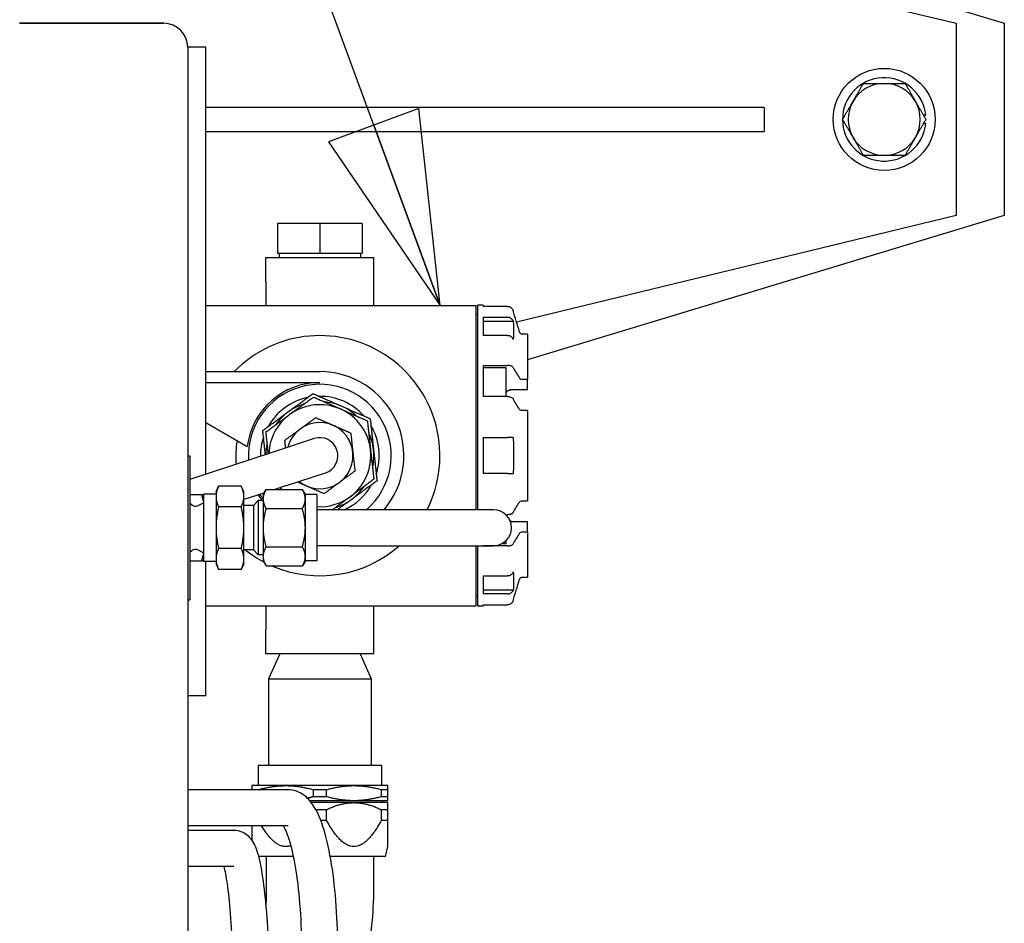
# Paper-space layout 'SHEET_1' of a CAD drawing. Header units: inches. Extents: x 4 to 540, y 12 to 340.
# Tile 70 of 118: x 205 to 215, y 285 to 294. Entities that reach past the tile are written whole.
import ezdxf

# ---------------------------------------------------------------- set-up
doc = ezdxf.new("R2010")
doc.units = ezdxf.units.IN
doc.header["$LTSCALE"] = 16
doc.header["$MEASUREMENT"] = 0
doc.layers.get('0').update_dxf_attribs({"lineweight": 25})
doc.layers.add('DIMEN', color=7, linetype='Continuous', lineweight=25)
doc.styles.get("Standard").update_dxf_attribs({"font": 'arial.ttf'})
doc.dimstyles.new('DEFAULT-ANSI$7', dxfattribs={"dimscale": 16, "dimtxt": 0.125, "dimasz": 0.125, "dimexe": 0.125, "dimexo": 0.0625, "dimgap": 0.031496, "dimtad": 0, "dimtih": 1, "dimtoh": 1, "dimrnd": 1e-08, "dimzin": 4, "dimdsep": 46, "dimtxsty": 'Standard', "dimblk": 'Filled-1', "dimcen": 0.09, "dimdle": 0.393701, "dimclrd": 256, "dimclre": 256, "dimclrt": 256, "dimadec": 0, "dimazin": 1, "dimtfac": 1.504, "dimtofl": 0, "dimtmove": 0, "dimatfit": 3, "dimldrblk": 'Filled-1', "dimfxl": 1, "dimtolj": 1, "dimtzin": 4, "dimlwd": 25, "dimlwe": 25, "dimarcsym": 0})

# ---------------------------------------------------------------- blocks, each defined once
blk = doc.blocks.new('Filled-1')
at = {"color": 0}
for p, q in [((0, 0), (-1, 0.25)), ((-1, 0.25), (-1, -0.25)), ((-1, 0), (0, 0)), ((-1, -0.25), (0, 0))]:
    blk.add_line(p, q, dxfattribs=at)
at = {"color": 0, "flags": 128}
blk.add_lwpolyline([(-1, -0.25), (0, 0), (-1, 0.25), (-1, -0.25)], dxfattribs=at)
at = {"color": 0}
blk.add_solid([(-1, -0.25), (0, 0), (-1, 0.25), (-1, -0.25)], dxfattribs=at)

psp = doc.layouts.new('SHEET_1')

# ---------------------------------------------------------------- linework, layer by layer
for p, q in [((207.074, 296.441), (215.324, 293.941)), ((206.574, 295.941), (214.824, 293.941)), ((205.074, 293.941), (206.574, 293.941)), ((206.574, 293.941), (205.074, 293.941)), ((214.824, 293.941), (214.824, 291.941)), ((215.324, 293.941), (215.324, 291.941)), ((206.824, 293.691), (206.824, 270.191)), ((207.012, 293.691), (206.824, 293.691)), ((207.012, 289.248), (207.012, 293.691)), ((212.824, 293.066), (207.012, 293.066)), ((212.824, 293.066), (212.824, 292.816)), ((214.492, 292.984), (214.483, 292.984)), ((214.483, 292.899), (214.492, 292.899)), ((207.012, 292.816), (212.824, 292.816)), ((214.824, 291.941), (210.247, 290.832)), ((215.324, 291.941), (210.359, 290.437)), ((207.759, 291.858), (207.759, 291.548)), ((208.199, 291.858), (207.759, 291.858)), ((208.199, 291.858), (208.199, 291.548)), ((208.639, 291.858), (208.199, 291.858)), ((208.639, 291.858), (208.639, 291.548)), ((207.759, 291.548), (208.199, 291.548)), ((207.775, 291.548), (207.775, 291.504)), ((208.199, 291.548), (208.639, 291.548)), ((208.623, 291.548), (208.623, 291.504)), ((207.637, 291.254), (207.637, 291.504)), ((207.637, 291.504), (208.762, 291.504)), ((208.762, 291.254), (208.762, 291.504)), ((207.637, 291.254), (207.637, 291.004)), ((208.762, 291.004), (208.762, 291.254)), ((207.012, 291.004), (209.824, 291.004)), ((209.824, 291.004), (209.824, 288.879)), ((209.899, 291.006), (209.839, 291.006)), ((209.839, 291.006), (209.839, 288.879)), ((209.899, 291.006), (209.899, 290.995)), ((209.839, 290.906), (209.824, 290.906)), ((210.153, 290.995), (209.899, 290.995)), ((209.899, 290.881), (209.899, 290.693)), ((209.899, 290.881), (210.153, 290.881)), ((210.212, 290.837), (209.899, 290.837)), ((210.153, 290.693), (209.899, 290.693)), ((210.359, 290.706), (210.307, 290.706)), ((210.359, 290.706), (210.359, 290.236)), ((207.012, 290.316), (208.199, 290.316)), ((209.899, 290.381), (209.899, 290.056)), ((209.899, 290.381), (210.153, 290.381)), ((210.14, 290.355), (209.899, 290.355)), ((210.14, 290.056), (210.14, 290.355)), ((207.012, 290.204), (208.199, 290.204)), ((210.307, 290.236), (210.359, 290.236)), ((210.359, 290.126), (210.359, 290.236)), ((210.359, 290.126), (210.2, 290.126)), ((210.153, 290.056), (209.899, 290.056)), ((210.359, 289.911), (210.307, 289.911)), ((210.359, 289.911), (210.359, 288.971)), ((207.012, 289.785), (207.443, 289.536)), ((208.141, 289.619), (207.723, 289.482)), ((209.899, 289.629), (209.899, 289.254)), ((209.899, 289.629), (210.153, 289.629)), ((207.723, 289.482), (206.846, 289.194)), ((206.824, 289.441), (206.846, 289.441)), ((206.846, 289.441), (206.846, 287.941)), ((207.841, 289.126), (208.258, 289.263)), ((210.153, 289.254), (209.899, 289.254)), ((207.118, 289.066), (207.145, 289.124)), ((207.118, 289.066), (207.118, 289.016)), ((207.381, 289.124), (207.145, 289.124)), ((207.408, 289.066), (207.381, 289.124)), ((207.408, 289.016), (207.408, 289.066)), ((207.617, 289.052), (207.408, 288.984)), ((207.608, 289.036), (207.639, 289.09)), ((207.639, 289.09), (208.017, 289.09)), ((207.841, 289.126), (207.73, 289.09)), ((208.048, 289.036), (208.017, 289.09)), ((206.846, 289.036), (206.969, 289.036)), ((206.863, 288.934), (206.846, 288.95)), ((206.932, 288.923), (206.988, 288.951)), ((206.988, 289.041), (206.988, 288.341)), ((207.118, 289.041), (206.988, 289.041)), ((207.118, 289.016), (207.118, 288.691)), ((207.408, 288.691), (207.408, 289.016)), ((207.508, 288.923), (207.558, 288.973)), ((207.558, 288.973), (207.558, 288.41)), ((207.608, 288.973), (207.558, 288.973)), ((207.608, 289.036), (207.608, 288.99)), ((207.608, 288.99), (207.608, 288.691)), ((208.048, 288.99), (208.048, 289.036)), ((208.168, 289.036), (208.048, 289.036)), ((208.048, 288.691), (208.048, 288.99)), ((208.168, 289.036), (208.168, 288.346)), ((210.307, 288.971), (210.359, 288.971)), ((207.381, 288.908), (207.145, 288.908)), ((207.508, 288.923), (207.408, 288.923)), ((207.508, 288.923), (207.508, 288.46)), ((207.639, 288.89), (208.017, 288.89)), ((208.508, 288.879), (208.168, 288.879)), ((210.008, 288.879), (208.508, 288.879)), ((210.138, 288.827), (210.153, 288.827)), ((210.14, 288.824), (210.14, 288.827)), ((210.2, 288.757), (210.359, 288.757)), ((210.359, 288.646), (210.359, 288.757)), ((207.118, 288.691), (207.118, 288.367)), ((207.408, 288.367), (207.408, 288.691)), ((207.608, 288.691), (207.608, 288.393)), ((208.048, 288.393), (208.048, 288.691)), ((210.359, 288.646), (210.307, 288.646)), ((210.359, 288.646), (210.359, 288.176)), ((210.14, 288.527), (210.14, 288.558)), ((206.863, 288.449), (206.846, 288.432)), ((206.932, 288.46), (206.988, 288.431)), ((207.381, 288.475), (207.145, 288.475)), ((207.508, 288.46), (207.408, 288.46)), ((207.508, 288.46), (207.558, 288.41)), ((207.639, 288.492), (208.017, 288.492)), ((208.508, 288.504), (208.168, 288.504)), ((208.508, 288.504), (210.008, 288.504)), ((209.824, 288.504), (209.824, 287.879)), ((209.839, 288.504), (209.839, 287.876)), ((209.899, 288.504), (209.899, 288.502)), ((210.153, 288.502), (209.899, 288.502)), ((210.099, 288.527), (210.14, 288.527)), ((206.846, 288.346), (206.969, 288.346)), ((207.118, 288.341), (206.988, 288.341)), ((207.012, 286.941), (207.012, 288.341)), ((207.118, 288.367), (207.118, 288.316)), ((207.408, 288.316), (207.408, 288.367)), ((207.608, 288.41), (207.558, 288.41)), ((207.608, 288.393), (207.608, 288.346)), ((207.608, 288.346), (207.639, 288.293)), ((208.048, 288.346), (208.017, 288.293)), ((208.048, 288.346), (208.048, 288.393)), ((208.168, 288.346), (208.048, 288.346)), ((207.118, 288.316), (207.145, 288.258)), ((207.381, 288.258), (207.145, 288.258)), ((207.408, 288.316), (207.381, 288.258)), ((207.639, 288.293), (208.017, 288.293)), ((209.899, 288.189), (209.899, 288.002)), ((209.899, 288.189), (210.153, 288.189)), ((210.307, 288.176), (210.359, 288.176)), ((209.899, 288.045), (210.212, 288.045)), ((206.824, 287.941), (206.846, 287.941)), ((209.839, 287.976), (209.824, 287.976)), ((210.153, 288.002), (209.899, 288.002)), ((207.012, 287.879), (209.824, 287.879)), ((207.637, 287.879), (207.637, 287.629)), ((208.762, 287.629), (208.762, 287.879)), ((209.899, 287.876), (209.839, 287.876)), ((209.899, 287.888), (209.899, 287.876)), ((209.899, 287.888), (210.153, 287.888)), ((207.637, 287.379), (207.637, 287.629)), ((208.762, 287.379), (208.762, 287.629)), ((208.762, 287.379), (207.637, 287.379)), ((207.781, 287.379), (207.664, 287.12)), ((208.618, 287.379), (208.735, 287.12)), ((207.664, 287.12), (208.735, 287.12)), ((207.664, 287.12), (207.664, 286.221)), ((208.735, 287.12), (208.735, 286.221)), ((207.012, 286.941), (206.824, 286.941)), ((207.557, 286.221), (208.842, 286.221)), ((207.557, 286.221), (207.557, 286.007)), ((208.842, 286.221), (208.842, 286.007)), ((207.845, 286.007), (207.491, 286.007)), ((208.554, 286.007), (207.845, 286.007)), ((208.908, 286.007), (208.554, 286.007)), ((207.869, 285.964), (206.824, 285.964)), ((207.491, 285.965), (207.491, 285.964)), ((207.559, 285.965), (207.491, 285.965)), ((207.559, 285.964), (207.559, 285.965)), ((208.131, 285.965), (208.131, 285.892)), ((208.268, 285.965), (208.131, 285.965)), ((208.268, 285.892), (208.131, 285.892)), ((208.268, 285.892), (208.268, 285.965)), ((208.839, 285.965), (208.839, 285.892)), ((208.908, 285.965), (208.839, 285.965)), ((208.908, 285.892), (208.839, 285.892)), ((208.908, 285.892), (208.908, 285.965)), ((208.554, 285.85), (208.094, 285.85)), ((208.554, 285.83), (208.11, 285.83)), ((208.908, 285.85), (208.554, 285.85)), ((208.908, 285.83), (208.554, 285.83)), ((208.849, 285.83), (208.849, 285.85)), ((208.268, 285.757), (208.157, 285.757)), ((208.268, 285.646), (208.268, 285.757)), ((208.839, 285.757), (208.839, 285.646)), ((208.908, 285.757), (208.839, 285.757)), ((208.908, 285.646), (208.908, 285.757)), ((207.869, 285.589), (206.824, 285.589)), ((208.268, 285.646), (208.208, 285.646)), ((208.908, 285.646), (208.839, 285.646)), ((206.824, 285.544), (207.304, 285.544)), ((208.881, 285.271), (208.908, 285.373)), ((207.925, 285.271), (207.56, 285.271)), ((207.641, 285.271), (207.641, 284.929)), ((208.881, 285.271), (208.307, 285.271)), ((208.757, 285.271), (208.757, 284.929)), ((206.824, 285.169), (207.304, 285.169))]:
    psp.add_line(p, q)
psp.add_circle((214.074, 292.941), 0.531)
for centre, radius, start, end in [((206.574, 293.691), 0.25, 0, 90), ((206.574, 293.691), 0.25, 0, 90), ((214.074, 292.941), 0.434, 5.6464, 354.3536), ((214.074, 292.941), 0.375, 90, 150), ((214.074, 292.941), 0.375, 30, 90), ((214.074, 292.941), 0.375, 150, 210), ((214.074, 292.941), 0.375, 330, 30), ((214.074, 292.941), 0.375, 210, 270), ((214.074, 292.941), 0.375, 270, 330), ((208.199, 289.441), 1.25, 333.2563, 135.573), ((208.199, 289.441), 0.875, 319.9948, 90), ((208.199, 289.441), 0.762, 90, 172.8522), ((208.199, 289.441), 0.743, 310.7522, 183.5822), ((208.199, 289.441), 0.618, 101.9068, 150.6527), ((208.199, 289.441), 0.563, 107.0916, 126.2797), ((208.199, 289.441), 0.531, 66.2797, 126.2797), ((208.199, 289.441), 0.618, 41.9068, 90.6527), ((208.199, 289.441), 0.562, 66.2797, 85.4679), ((208.199, 289.441), 0.562, 126.2797, 145.4679), ((208.199, 289.441), 0.531, 6.2797, 66.2797), ((208.199, 289.441), 0.563, 47.0916, 66.2797), ((208.199, 289.441), 0.531, 126.2797, 177.5412), ((208.199, 289.441), 0.345, 231.1292, 165.2877), ((208.199, 289.441), 0.563, 6.2797, 25.4679), ((208.199, 289.441), 0.618, 341.9068, 30.6527), ((208.199, 289.441), 0.875, 169.7762, 185.8349), ((208.199, 289.441), 0.618, 161.9068, 180.533), ((208.199, 289.441), 0.563, 167.0916, 178.7373), ((208.199, 289.441), 0.188, 288.2085, 108.2085), ((208.199, 289.441), 0.531, 306.2797, 6.2797), ((208.199, 289.441), 0.563, 347.0916, 6.2797), ((208.199, 289.441), 0.531, 218.8758, 221.4441), ((208.199, 289.441), 0.618, 294.373, 330.6527), ((208.199, 289.441), 0.562, 306.2797, 325.4679), ((208.199, 289.441), 0.762, 212.4469, 217.9442), ((208.199, 289.441), 0.743, 212.8348, 217.2187), ((208.199, 289.441), 0.531, 266.6218, 306.2797), ((208.199, 289.441), 0.563, 287.0916, 306.2797), ((206.905, 288.976), 0.06, 225, 297), ((210.008, 288.691), 0.187, 270, 90), ((206.905, 288.406), 0.06, 63, 135), ((208.199, 289.441), 1.25, 231.7503, 242.0411), ((208.199, 289.441), 1.25, 246.7364, 311.4096)]:
    psp.add_arc(centre, radius, start, end)
for points, weights in [([(213.75, 293.129), (213.8, 293.216), (213.858, 293.316)], [1, 1.0379548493, 1]), ([(213.858, 293.316), (213.974, 293.316), (214.074, 293.316)], [1, 1.0379548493, 1]), ([(214.074, 293.316), (214.175, 293.316), (214.291, 293.316)], [1, 1.0379548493, 1]), ([(214.291, 293.316), (214.349, 293.216), (214.399, 293.129)], [1, 1.0379548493, 1]), ([(213.641, 292.941), (213.699, 293.042), (213.75, 293.129)], [1, 1.0379548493, 1]), ([(214.399, 293.129), (214.449, 293.042), (214.507, 292.941)], [1, 1.0379548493, 1]), ([(213.75, 292.754), (213.699, 292.841), (213.641, 292.941)], [1, 1.0379548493, 1]), ([(214.507, 292.941), (214.449, 292.841), (214.399, 292.754)], [1, 1.0379548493, 1]), ([(213.858, 292.566), (213.8, 292.667), (213.75, 292.754)], [1, 1.0379548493, 1]), ([(214.399, 292.754), (214.349, 292.667), (214.291, 292.566)], [1, 1.0379548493, 1]), ([(214.074, 292.566), (213.974, 292.566), (213.858, 292.566)], [1, 1.0379548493, 1]), ([(214.291, 292.566), (214.175, 292.566), (214.074, 292.566)], [1, 1.0379548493, 1]), ([(207.867, 289.895), (207.988, 289.984), (208.128, 290.087)], [1, 1.0379548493, 1]), ([(208.128, 290.087), (208.288, 290.017), (208.426, 289.956)], [1, 1.0379548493, 1]), ([(207.885, 289.87), (208, 289.954), (208.132, 290.051)], [1, 1.0379548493, 1]), ([(208.132, 290.051), (208.283, 289.985), (208.413, 289.928)], [1, 1.0379548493, 1]), ([(207.605, 289.703), (207.745, 289.806), (207.867, 289.895)], [1, 1.0379548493, 1]), ([(208.413, 289.928), (208.543, 289.87), (208.694, 289.804)], [1, 1.0379548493, 1]), ([(208.426, 289.956), (208.564, 289.896), (208.723, 289.826)], [1, 1.0379548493, 1]), ([(207.638, 289.688), (207.77, 289.785), (207.885, 289.87)], [1, 1.0379548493, 1]), ([(207.995, 289.719), (208.07, 289.774), (208.156, 289.837)], [1, 1.0379548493, 1]), ([(208.156, 289.837), (208.254, 289.794), (208.338, 289.757)], [1, 1.0379548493, 1]), ([(208.694, 289.804), (208.712, 289.641), (208.727, 289.499)], [1, 1.0379548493, 1]), ([(208.723, 289.826), (208.742, 289.653), (208.758, 289.503)], [1, 1.0379548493, 1]), ([(207.632, 289.452), (207.619, 289.569), (207.605, 289.703)], [1.0135976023, 1.02908164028, 1]), ([(207.663, 289.462), (207.651, 289.568), (207.638, 289.688)], [1.01496097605, 1.02770793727, 1]), ([(207.835, 289.602), (207.921, 289.665), (207.995, 289.719)], [1, 1.0379548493, 1]), ([(208.338, 289.757), (208.423, 289.72), (208.521, 289.677)], [1, 1.0379548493, 1]), ([(208.521, 289.677), (208.532, 289.571), (208.542, 289.479)], [1, 1.0379548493, 1]), ([(207.843, 289.522), (207.839, 289.56), (207.835, 289.602)], [1.01796366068, 1.01459123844, 1]), ([(208.542, 289.479), (208.552, 289.387), (208.564, 289.281)], [1, 1.0379548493, 1]), ([(208.727, 289.499), (208.743, 289.358), (208.761, 289.195)], [1, 1.0379548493, 1]), ([(208.758, 289.503), (208.775, 289.353), (208.794, 289.18)], [1, 1.0379548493, 1]), ([(208.564, 289.281), (208.478, 289.218), (208.404, 289.163)], [1, 1.0379548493, 1]), ([(208.061, 289.125), (208.014, 289.146), (207.966, 289.167)], [1, 1.02044249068, 1.01886432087]), ([(208.404, 289.163), (208.329, 289.108), (208.243, 289.045)], [1, 1.0379548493, 1]), ([(208.761, 289.195), (208.628, 289.097), (208.514, 289.013)], [1, 1.0379548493, 1]), ([(208.794, 289.18), (208.654, 289.077), (208.532, 288.988)], [1, 1.0379548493, 1]), ([(207.145, 289.124), (207.118, 289.066), (207.118, 289.016)], [1, 1.0379548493, 1]), ([(207.408, 289.016), (207.408, 289.066), (207.381, 289.124)], [1, 1.0379548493, 1]), ([(207.639, 289.09), (207.608, 289.036), (207.608, 288.99)], [1, 1.0379548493, 1]), ([(208.048, 288.99), (208.048, 289.036), (208.017, 289.09)], [1, 1.0379548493, 1]), ([(208.243, 289.045), (208.145, 289.088), (208.061, 289.125)], [1, 1.0379548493, 1]), ([(206.969, 289.036), (206.981, 289.036), (206.988, 289.036)], [1, 1.01475899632, 1.01803972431]), ([(206.988, 288.966), (206.981, 289), (206.969, 289.036)], [1.01803972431, 1.01475899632, 1]), ([(207.118, 289.016), (207.118, 288.966), (207.145, 288.908)], [1, 1.0379548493, 1]), ([(207.381, 288.908), (207.408, 288.966), (207.408, 289.016)], [1, 1.0379548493, 1]), ([(207.608, 288.99), (207.608, 288.944), (207.639, 288.89)], [1, 1.0379548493, 1]), ([(208.017, 288.89), (208.048, 288.944), (208.048, 288.99)], [1, 1.0379548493, 1]), ([(208.514, 289.013), (208.426, 288.949), (208.331, 288.879)], [1, 1.02872069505, 1.01397509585]), ([(208.532, 288.988), (208.46, 288.935), (208.384, 288.879)], [1, 1.02227063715, 1.01840594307]), ([(207.145, 288.908), (207.118, 288.792), (207.118, 288.691)], [1, 1.0379548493, 1]), ([(207.408, 288.691), (207.408, 288.792), (207.381, 288.908)], [1, 1.0379548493, 1]), ([(207.639, 288.89), (207.608, 288.784), (207.608, 288.691)], [1, 1.0379548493, 1]), ([(208.048, 288.691), (208.048, 288.784), (208.017, 288.89)], [1, 1.0379548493, 1]), ([(207.118, 288.691), (207.118, 288.591), (207.145, 288.475)], [1, 1.0379548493, 1]), ([(207.381, 288.475), (207.408, 288.591), (207.408, 288.691)], [1, 1.0379548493, 1]), ([(207.608, 288.691), (207.608, 288.599), (207.639, 288.492)], [1, 1.0379548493, 1]), ([(208.017, 288.492), (208.048, 288.599), (208.048, 288.691)], [1, 1.0379548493, 1]), ([(207.145, 288.475), (207.118, 288.417), (207.118, 288.367)], [1, 1.0379548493, 1]), ([(207.408, 288.367), (207.408, 288.417), (207.381, 288.475)], [1, 1.0379548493, 1]), ([(207.639, 288.492), (207.608, 288.439), (207.608, 288.393)], [1, 1.0379548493, 1]), ([(208.048, 288.393), (208.048, 288.439), (208.017, 288.492)], [1, 1.0379548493, 1]), ([(206.969, 288.346), (206.981, 288.383), (206.988, 288.417)], [1, 1.01475899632, 1.01803972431]), ([(206.988, 288.346), (206.981, 288.346), (206.969, 288.346)], [1.01803972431, 1.01475899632, 1]), ([(207.118, 288.367), (207.118, 288.316), (207.145, 288.258)], [1, 1.0379548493, 1]), ([(207.381, 288.258), (207.408, 288.316), (207.408, 288.367)], [1, 1.0379548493, 1]), ([(207.608, 288.393), (207.608, 288.346), (207.639, 288.293)], [1, 1.0379548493, 1]), ([(208.017, 288.293), (208.048, 288.346), (208.048, 288.393)], [1, 1.0379548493, 1]), ([(207.491, 286.007), (207.491, 286.007), (207.491, 285.965)], [1, 1.02543517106, 1]), ([(207.559, 285.965), (207.709, 286.007), (207.845, 286.007)], [1, 1.02543517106, 1]), ([(207.845, 286.007), (207.981, 286.007), (208.131, 285.965)], [1, 1.02543517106, 1]), ([(208.268, 285.965), (208.418, 286.007), (208.554, 286.007)], [1, 1.02543517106, 1]), ([(208.554, 286.007), (208.689, 286.007), (208.839, 285.965)], [1, 1.02543517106, 1]), ([(208.908, 285.965), (208.908, 286.007), (208.908, 286.007)], [1, 1.02543517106, 1]), ([(208.131, 285.892), (208.1, 285.883), (208.069, 285.877)], [1, 1.00519370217, 1.00826636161]), ([(208.554, 285.85), (208.418, 285.85), (208.268, 285.892)], [1, 1.02543517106, 1]), ([(208.839, 285.892), (208.689, 285.85), (208.554, 285.85)], [1, 1.02543517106, 1]), ([(208.908, 285.85), (208.908, 285.85), (208.908, 285.892)], [1, 1.02543517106, 1]), ([(208.268, 285.757), (208.418, 285.83), (208.554, 285.83)], [1, 1.02543517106, 1]), ([(208.554, 285.83), (208.689, 285.83), (208.839, 285.757)], [1, 1.02543517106, 1]), ([(208.908, 285.757), (208.908, 285.83), (208.908, 285.83)], [1, 1.02543517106, 1]), ([(207.491, 285.589), (207.491, 285.491), (207.491, 285.438)], [1.01033462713, 1.02856047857, 1.03872027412]), ([(207.898, 285.383), (207.751, 285.328), (207.592, 285.589)], [1.04954223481, 1.06053605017, 1.01033462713]), ([(208.839, 285.646), (208.554, 285.126), (208.268, 285.646)], [1, 1.1030345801, 1]), ([(208.908, 285.373), (208.908, 285.373), (208.908, 285.646)], [1.05151729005, 1.05151729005, 1])]:
    psp.add_rational_spline(points, weights, degree=2)
for points, knots in [([(214.492, 292.984), (214.494, 292.984), (214.496, 292.984), (214.5, 292.984), (214.501, 292.984), (214.504, 292.984), (214.505, 292.984), (214.506, 292.984), (214.507, 292.984), (214.507, 292.984)], [0.1612343, 0.1612343, 0.1612343, 0.1612343, 0.17472629, 0.17472629, 0.18818109, 0.18818109, 0.20159403, 0.20159403, 0.21497365, 0.21497365, 0.21497365, 0.21497365]), ([(214.507, 292.899), (214.507, 292.899), (214.506, 292.899), (214.505, 292.899), (214.504, 292.899), (214.501, 292.899), (214.5, 292.899), (214.496, 292.899), (214.494, 292.899), (214.492, 292.899)], [0.21497365, 0.21497365, 0.21497365, 0.21497365, 0.22835326, 0.22835326, 0.2417662, 0.2417662, 0.255221, 0.255221, 0.26871299, 0.26871299, 0.26871299, 0.26871299]), ([(210.153, 290.995), (210.166, 290.995), (210.178, 290.991), (210.194, 290.979), (210.198, 290.975), (210.206, 290.964), (210.208, 290.958), (210.21, 290.952)], [0.007698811, 0.007698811, 0.007698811, 0.007698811, 0.008667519, 0.008667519, 0.009151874, 0.009151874, 0.009636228, 0.009636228, 0.009636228, 0.009636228]), ([(210.21, 290.843), (210.207, 290.854), (210.199, 290.864), (210.178, 290.877), (210.166, 290.881), (210.153, 290.881)], [0.009494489, 0.009494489, 0.009494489, 0.009494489, 0.01046458, 0.01046458, 0.011434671, 0.011434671, 0.011434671, 0.011434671]), ([(210.21, 290.843), (210.21, 290.843), (210.21, 290.843), (210.21, 290.843), (210.211, 290.841), (210.212, 290.839), (210.212, 290.837)], [0.0031645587, 0.0031645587, 0.0031645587, 0.0031645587, 0.0031678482, 0.0031678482, 0.0031678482, 0.0033554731, 0.0033554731, 0.0033554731, 0.0033554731]), ([(210.212, 290.837), (210.215, 290.806), (210.216, 290.775), (210.216, 290.712), (210.215, 290.681), (210.212, 290.65)], [0.016607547, 0.016607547, 0.016607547, 0.016607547, 0.021368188, 0.021368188, 0.026128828, 0.026128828, 0.026128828, 0.026128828]), ([(210.153, 290.693), (210.166, 290.693), (210.178, 290.689), (210.194, 290.679), (210.198, 290.675), (210.206, 290.666), (210.208, 290.661), (210.21, 290.656)], [0.007698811, 0.007698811, 0.007698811, 0.007698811, 0.008667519, 0.008667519, 0.009151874, 0.009151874, 0.009636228, 0.009636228, 0.009636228, 0.009636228]), ([(210.278, 290.728), (210.28, 290.722), (210.284, 290.716), (210.294, 290.709), (210.3, 290.706), (210.307, 290.706)], [0.0000784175, 0.0000784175, 0.0000784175, 0.0000784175, 0.0005641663, 0.0005641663, 0.0010499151, 0.0010499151, 0.0010499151, 0.0010499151]), ([(210.307, 290.706), (210.3, 290.706), (210.294, 290.709), (210.284, 290.716), (210.28, 290.722), (210.278, 290.728)], [0.0037396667, 0.0037396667, 0.0037396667, 0.0037396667, 0.0042249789, 0.0042249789, 0.0047102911, 0.0047102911, 0.0047102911, 0.0047102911]), ([(210.212, 290.65), (210.212, 290.652), (210.211, 290.654), (210.21, 290.656), (210.21, 290.656), (210.21, 290.656), (210.21, 290.656)], [0.0029802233, 0.0029802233, 0.0029802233, 0.0029802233, 0.0031678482, 0.0031678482, 0.0031678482, 0.0031711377, 0.0031711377, 0.0031711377, 0.0031711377]), ([(210.21, 290.359), (210.207, 290.365), (210.199, 290.371), (210.178, 290.378), (210.166, 290.381), (210.153, 290.381)], [0.009494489, 0.009494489, 0.009494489, 0.009494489, 0.01046458, 0.01046458, 0.011434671, 0.011434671, 0.011434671, 0.011434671]), ([(210.278, 290.247), (210.28, 290.244), (210.284, 290.241), (210.294, 290.237), (210.3, 290.236), (210.307, 290.236)], [0.0000006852, 0.0000006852, 0.0000006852, 0.0000006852, 0.0004860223, 0.0004860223, 0.0009713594, 0.0009713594, 0.0009713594, 0.0009713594]), ([(210.2, 290.126), (210.196, 290.126), (210.192, 290.126), (210.184, 290.125), (210.181, 290.124), (210.173, 290.123), (210.17, 290.122), (210.163, 290.119), (210.16, 290.118), (210.152, 290.114), (210.147, 290.111), (210.142, 290.103), (210.14, 290.099), (210.14, 290.095)], [0.000000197, 0.000000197, 0.000000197, 0.000000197, 0.000300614, 0.000300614, 0.000601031, 0.000601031, 0.000901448, 0.000901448, 0.001201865, 0.001201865, 0.001802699, 0.001802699, 0.002403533, 0.002403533, 0.002403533, 0.002403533]), ([(210.144, 290.106), (210.144, 290.107), (210.144, 290.107), (210.145, 290.108), (210.146, 290.109), (210.147, 290.109)], [0.0029752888, 0.0029752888, 0.0029752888, 0.0029752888, 0.0030063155, 0.0030063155, 0.0031450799, 0.0031450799, 0.0031450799, 0.0031450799]), ([(210.167, 290.121), (210.17, 290.122), (210.174, 290.123), (210.177, 290.124), (210.178, 290.124), (210.179, 290.124)], [0.0039360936, 0.0039360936, 0.0039360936, 0.0039360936, 0.0042073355, 0.0042073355, 0.0042529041, 0.0042529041, 0.0042529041, 0.0042529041]), ([(210.153, 290.056), (210.166, 290.056), (210.178, 290.054), (210.194, 290.048), (210.198, 290.046), (210.206, 290.04), (210.208, 290.037), (210.21, 290.034)], [0.007698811, 0.007698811, 0.007698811, 0.007698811, 0.008667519, 0.008667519, 0.009151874, 0.009151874, 0.009636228, 0.009636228, 0.009636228, 0.009636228]), ([(210.307, 289.911), (210.3, 289.911), (210.294, 289.913), (210.284, 289.916), (210.28, 289.919), (210.278, 289.922)], [0.0000001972, 0.0000001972, 0.0000001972, 0.0000001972, 0.0004855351, 0.0004855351, 0.000970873, 0.000970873, 0.000970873, 0.000970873]), ([(210.21, 289.629), (210.207, 289.629), (210.199, 289.629), (210.178, 289.629), (210.166, 289.629), (210.153, 289.629)], [0.009494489, 0.009494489, 0.009494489, 0.009494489, 0.01046458, 0.01046458, 0.011434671, 0.011434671, 0.011434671, 0.011434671]), ([(210.21, 289.629), (210.21, 289.629), (210.21, 289.629), (210.21, 289.629), (210.211, 289.629), (210.212, 289.629), (210.212, 289.629)], [0.0031645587, 0.0031645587, 0.0031645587, 0.0031645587, 0.0031678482, 0.0031678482, 0.0031678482, 0.0033554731, 0.0033554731, 0.0033554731, 0.0033554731]), ([(210.212, 289.629), (210.215, 289.566), (210.216, 289.504), (210.216, 289.379), (210.215, 289.316), (210.212, 289.254)], [0.016607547, 0.016607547, 0.016607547, 0.016607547, 0.021368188, 0.021368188, 0.026128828, 0.026128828, 0.026128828, 0.026128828]), ([(210.153, 289.254), (210.166, 289.254), (210.178, 289.254), (210.194, 289.254), (210.198, 289.254), (210.206, 289.254), (210.208, 289.254), (210.21, 289.254)], [0.007698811, 0.007698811, 0.007698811, 0.007698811, 0.008667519, 0.008667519, 0.009151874, 0.009151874, 0.009636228, 0.009636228, 0.009636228, 0.009636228]), ([(210.212, 289.254), (210.212, 289.254), (210.211, 289.254), (210.21, 289.254), (210.21, 289.254), (210.21, 289.254), (210.21, 289.254)], [0.0029802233, 0.0029802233, 0.0029802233, 0.0029802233, 0.0031678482, 0.0031678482, 0.0031678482, 0.0031711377, 0.0031711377, 0.0031711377, 0.0031711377]), ([(210.278, 288.96), (210.28, 288.963), (210.284, 288.966), (210.294, 288.97), (210.3, 288.971), (210.307, 288.971)], [0.0000006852, 0.0000006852, 0.0000006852, 0.0000006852, 0.0004860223, 0.0004860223, 0.0009713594, 0.0009713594, 0.0009713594, 0.0009713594]), ([(210.21, 288.848), (210.207, 288.842), (210.199, 288.837), (210.178, 288.829), (210.166, 288.827), (210.153, 288.827)], [0.009494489, 0.009494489, 0.009494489, 0.009494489, 0.01046458, 0.01046458, 0.011434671, 0.011434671, 0.011434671, 0.011434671]), ([(210.2, 288.757), (210.196, 288.757), (210.192, 288.757), (210.187, 288.758), (210.185, 288.758), (210.183, 288.758)], [0.0000001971, 0.0000001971, 0.0000001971, 0.0000001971, 0.0003006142, 0.0003006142, 0.0004294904, 0.0004294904, 0.0004294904, 0.0004294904]), ([(210.193, 288.834), (210.196, 288.836), (210.199, 288.838), (210.202, 288.84), (210.203, 288.84), (210.203, 288.841)], [0.008805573, 0.008805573, 0.008805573, 0.008805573, 0.0091518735, 0.0091518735, 0.0092218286, 0.0092218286, 0.0092218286, 0.0092218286]), ([(210.307, 288.646), (210.3, 288.646), (210.294, 288.645), (210.284, 288.641), (210.28, 288.639), (210.278, 288.636)], [0.0000001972, 0.0000001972, 0.0000001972, 0.0000001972, 0.0004855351, 0.0004855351, 0.000970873, 0.000970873, 0.000970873, 0.000970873]), ([(210.153, 288.502), (210.166, 288.502), (210.178, 288.504), (210.194, 288.51), (210.198, 288.512), (210.206, 288.517), (210.208, 288.52), (210.21, 288.523)], [0.007698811, 0.007698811, 0.007698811, 0.007698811, 0.008667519, 0.008667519, 0.009151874, 0.009151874, 0.009636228, 0.009636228, 0.009636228, 0.009636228]), ([(210.21, 288.227), (210.21, 288.227), (210.21, 288.227), (210.21, 288.227), (210.211, 288.229), (210.212, 288.231), (210.212, 288.233)], [0.0031645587, 0.0031645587, 0.0031645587, 0.0031645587, 0.0031678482, 0.0031678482, 0.0031678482, 0.0033554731, 0.0033554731, 0.0033554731, 0.0033554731]), ([(210.212, 288.233), (210.215, 288.202), (210.216, 288.17), (210.216, 288.108), (210.215, 288.077), (210.212, 288.045)], [0.016607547, 0.016607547, 0.016607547, 0.016607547, 0.021368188, 0.021368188, 0.026128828, 0.026128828, 0.026128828, 0.026128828]), ([(210.21, 288.227), (210.207, 288.216), (210.199, 288.206), (210.178, 288.193), (210.166, 288.189), (210.153, 288.189)], [0.009494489, 0.009494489, 0.009494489, 0.009494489, 0.01046458, 0.01046458, 0.011434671, 0.011434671, 0.011434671, 0.011434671]), ([(210.307, 288.176), (210.3, 288.176), (210.294, 288.174), (210.284, 288.166), (210.28, 288.161), (210.278, 288.155)], [0.0044796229, 0.0044796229, 0.0044796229, 0.0044796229, 0.0049649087, 0.0049649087, 0.0054501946, 0.0054501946, 0.0054501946, 0.0054501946]), ([(210.278, 288.155), (210.28, 288.161), (210.284, 288.166), (210.294, 288.174), (210.3, 288.176), (210.307, 288.176)], [0.0041290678, 0.0041290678, 0.0041290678, 0.0041290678, 0.0046143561, 0.0046143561, 0.0050996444, 0.0050996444, 0.0050996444, 0.0050996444]), ([(210.153, 288.002), (210.166, 288.002), (210.178, 288.006), (210.194, 288.016), (210.198, 288.02), (210.206, 288.029), (210.208, 288.034), (210.21, 288.039)], [0.007698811, 0.007698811, 0.007698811, 0.007698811, 0.008667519, 0.008667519, 0.009151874, 0.009151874, 0.009636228, 0.009636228, 0.009636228, 0.009636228]), ([(210.212, 288.045), (210.212, 288.043), (210.211, 288.041), (210.21, 288.039), (210.21, 288.039), (210.21, 288.039), (210.21, 288.039)], [0.0029802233, 0.0029802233, 0.0029802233, 0.0029802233, 0.0031678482, 0.0031678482, 0.0031678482, 0.0031711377, 0.0031711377, 0.0031711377, 0.0031711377]), ([(210.21, 287.93), (210.207, 287.918), (210.199, 287.907), (210.178, 287.892), (210.166, 287.888), (210.153, 287.888)], [0.009494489, 0.009494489, 0.009494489, 0.009494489, 0.01046458, 0.01046458, 0.011434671, 0.011434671, 0.011434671, 0.011434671]), ([(210.197, 287.907), (210.198, 287.909), (210.2, 287.911), (210.202, 287.913), (210.202, 287.913), (210.202, 287.914)], [0.0089363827, 0.0089363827, 0.0089363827, 0.0089363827, 0.0091518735, 0.0091518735, 0.0091640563, 0.0091640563, 0.0091640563, 0.0091640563]), ([(208.387, 284.276), (208.387, 284.438), (208.381, 284.599), (208.359, 284.907), (208.343, 285.054), (208.3, 285.321), (208.274, 285.441), (208.211, 285.648), (208.176, 285.734), (208.101, 285.845), (208.071, 285.88), (207.988, 285.94), (207.93, 285.964), (207.869, 285.964)], [4.712389, 4.712389, 4.712389, 4.712389, 5.026548, 5.026548, 5.340708, 5.340708, 5.654867, 5.654867, 5.969026, 5.969026, 6.126106, 6.126106, 6.283185, 6.283185, 6.283185, 6.283185]), ([(208.012, 284.276), (208.012, 284.428), (208.007, 284.579), (207.986, 284.866), (207.971, 285), (207.934, 285.236), (207.912, 285.339), (207.867, 285.494), (207.843, 285.55), (207.824, 285.584), (207.823, 285.586), (207.821, 285.589)], [4.712389, 4.712389, 4.712389, 4.712389, 5.02398, 5.02398, 5.333563, 5.333563, 5.634808, 5.634808, 5.910743, 5.910743, 5.934555, 5.934555, 5.934555, 5.934555]), ([(207.304, 285.544), (207.334, 285.544), (207.362, 285.537), (207.413, 285.516), (207.433, 285.501), (207.472, 285.466), (207.486, 285.446), (207.527, 285.38), (207.541, 285.338), (207.577, 285.212), (207.593, 285.121), (207.623, 284.904), (207.636, 284.778), (207.656, 284.502), (207.663, 284.352), (207.67, 284.085), (207.672, 283.971), (207.672, 283.856)], [0, 0, 0, 0, 0.050593, 0.050593, 0.107865, 0.107865, 0.191876, 0.191876, 0.403011, 0.403011, 0.71717, 0.71717, 1.031329, 1.031329, 1.345489, 1.345489, 1.570796, 1.570796, 1.570796, 1.570796]), ([(207.199, 285.169), (207.199, 285.168), (207.199, 285.167), (207.21, 285.123), (207.222, 285.062), (207.246, 284.901), (207.257, 284.794), (207.277, 284.55), (207.285, 284.411), (207.295, 284.132), (207.297, 283.994), (207.297, 283.856)], [0.436679, 0.436679, 0.436679, 0.436679, 0.441499, 0.441499, 0.687368, 0.687368, 0.981173, 0.981173, 1.290743, 1.290743, 1.570796, 1.570796, 1.570796, 1.570796]), ([(208.757, 284.929), (208.757, 284.682), (208.732, 284.436), (208.631, 283.961), (208.556, 283.732), (208.434, 283.476), (208.411, 283.431), (208.387, 283.387)], [4.712389, 4.712389, 4.712389, 4.712389, 5.0265482, 5.0265482, 5.3407075, 5.3407075, 5.4083804, 5.4083804, 5.4083804, 5.4083804])]:
    psp.add_open_spline(points, degree=3, knots=knots)
for points in [[(210.278, 290.728), (210.255, 290.803), (210.233, 290.877), (210.21, 290.952)], [(210.21, 290.359), (210.233, 290.322), (210.255, 290.284), (210.278, 290.247)], [(210.278, 289.922), (210.255, 289.96), (210.233, 289.997), (210.21, 290.034)], [(210.21, 288.848), (210.233, 288.886), (210.255, 288.923), (210.278, 288.96)], [(210.183, 288.758), (210.189, 288.757), (210.194, 288.757), (210.2, 288.757)], [(210.278, 288.636), (210.255, 288.598), (210.233, 288.561), (210.21, 288.523)], [(210.21, 287.93), (210.233, 288.005), (210.255, 288.08), (210.278, 288.155)], [(207.641, 284.929), (207.641, 284.874), (207.64, 284.819), (207.636, 284.764)]]:
    psp.add_open_spline(points, degree=3)

# ---------------------------------------------------------------- leaders
at = {"layer": 'DIMEN', "linetype": 'Continuous', "lineweight": 25, "annotation_type": 0, "has_hookline": 1, "hookline_direction": 1, "text_width": 18.06}
psp.add_leader([(209.45, 291.004), (199.038, 319.334), (197.038, 319.334)], dimstyle='DEFAULT-ANSI$7', override={"dimtad": 0}, dxfattribs=at)

doc.saveas('drawing.dxf')
